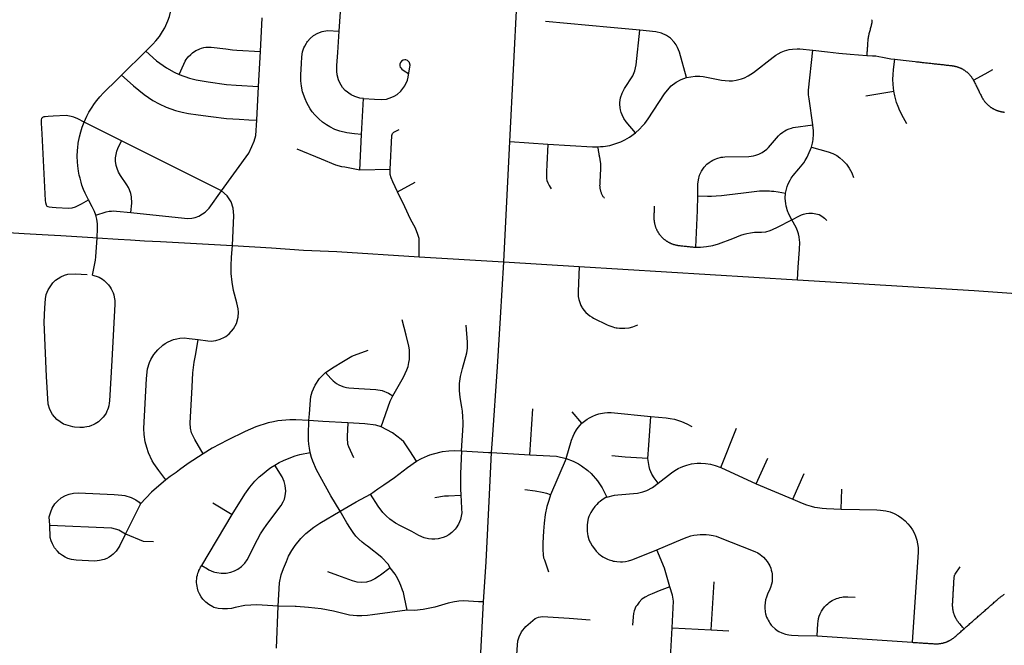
# Model space of a CAD drawing. Header units: feet. Extents: x 1677015 to 1902061, y 161166 to 378285.
# Tile 28 of 66: x 1826682 to 1835432, y 181798 to 187360. Entities that reach past the tile are written whole.
import ezdxf

# ---------------------------------------------------------------- set-up
doc = ezdxf.new("R2010")
doc.units = ezdxf.units.FT
doc.header["$MEASUREMENT"] = 0
doc.layers.add('326765_Road_Centerlines_O', color=7, linetype='Continuous')

msp = doc.modelspace()

# ---------------------------------------------------------------- linework, layer by layer
at = {"layer": '326765_Road_Centerlines_O'}
for p, q in [((1831039, 186275.7), (1831121.6, 187942.2)), ((1829520.4, 187258), (1829547.8, 187658)), ((1828822.1, 187076.7), (1828838.1, 187375.5)), ((1831933.4, 187289.7), (1831356, 187344.2)), ((1832192, 187265.3), (1831933.4, 187289.7)), ((1827587.2, 186866.1), (1827804.1, 187079.6)), ((1828805.5, 186766.3), (1828822.1, 187076.7)), ((1828789.4, 186466.7), (1828805.5, 186766.3)), ((1834201, 186683.1), (1834450.8, 186723.3)), ((1829719.9, 186340.6), (1829737.8, 186658.2)), ((1827588.6, 186284), (1827255.2, 186450.2)), ((1828476, 185839.1), (1827588.6, 186284)), ((1829705.5, 186020.9), (1829719.9, 186340.6)), ((1830984.2, 185207.1), (1831039, 186275.7)), ((1831039, 186275.7), (1831375.9, 186253.6)), ((1829975.1, 186029.3), (1829705.5, 186020.9)), ((1830040.9, 185829.8), (1830195.9, 185915.8)), ((1830233, 185251), (1830984.2, 185207.1)), ((1830984.2, 185207.1), (1831653.8, 185166.3)), ((1831653.8, 185166.3), (1833594.2, 185047.5)), ((1831216.6, 183491.5), (1831241.5, 183899.1)), ((1831678.3, 183773.3), (1831591.1, 183874.8)), ((1832911.5, 183377.6), (1833050.8, 183727.8)), ((1830873.6, 183513), (1831216.6, 183491.5)), ((1831538.4, 183459.9), (1831398.5, 183135)), ((1833228.3, 183232.3), (1833329.6, 183460.3)), ((1832911.5, 183377.6), (1833228.3, 183232.3)), ((1833551.8, 183096.2), (1833652.6, 183326.8)), ((1833228.3, 183232.3), (1833551.8, 183096.2)), ((1833981.5, 183009), (1833989.4, 183187.4)), ((1827754.9, 183055), (1827624.1, 182789.9)), ((1828398.2, 183063.9), (1828569.4, 182961.8)), ((1828299.7, 182508.7), (1828569.4, 182961.8)), ((1827624.1, 182789.9), (1827571.3, 182685)), ((1832827, 181936.6), (1832852.4, 182363.7)), ((1830777.7, 181675.6), (1830805.1, 182184.9)), ((1828964.3, 181773.6), (1828980.8, 182146.8)), ((1832463.1, 181633.2), (1832479.9, 181952.9)), ((1832479.9, 181952.9), (1832827, 181936.6)), ((1832827, 181936.6), (1832985.4, 181927.9)), ((1833767.5, 181881.6), (1834613.5, 181824.6))]:
    msp.add_line(p, q, dxfattribs=at)
for points in [[(1827804.1, 187079.6), (1827866, 187141.2), (1827892.5, 187170.8), (1827923.7, 187211.2), (1827951.6, 187253.9), (1827971, 187288.5), (1827981.1, 187308.9), (1827999.2, 187350.5), (1828012.5, 187387.9), (1828023.6, 187426), (1828032.4, 187465)], [(1834256.3, 187359.9), (1834256.1, 187355.7), (1834255.9, 187351.4), (1834255.5, 187347.1), (1834255.1, 187342.8), (1834254.6, 187338.5), (1834254.1, 187334.3), (1834253.4, 187330), (1834252.8, 187325.8), (1834252, 187321.6), (1834251.1, 187317.3), (1834250.2, 187313.1), (1834249.2, 187309), (1834248.1, 187304.8), (1834245.8, 187295.8), (1834243.4, 187286.8), (1834241, 187277.8), (1834238.6, 187268.8), (1834236.2, 187259.9), (1834233.8, 187250.9), (1834231.5, 187241.9), (1834229.1, 187232.9), (1834226.7, 187223.9), (1834225.6, 187219.6), (1834224.6, 187215.3), (1834223.7, 187211.1), (1834222.8, 187206.8), (1834222, 187202.5), (1834221.3, 187198.2), (1834220.7, 187193.9), (1834220.2, 187189.5), (1834219.7, 187185.2), (1834219, 187177.5), (1834218.3, 187167.9), (1834217.7, 187158.3), (1834217, 187148.7), (1834216.3, 187139.1), (1834215.6, 187129.4), (1834214.9, 187119.8), (1834214.2, 187110.2), (1834213.6, 187100.6), (1834212.9, 187091), (1834212.2, 187081.3), (1834211.5, 187071.7), (1834210.8, 187062.1), (1834210.2, 187052.5), (1834209.5, 187042.9)], [(1829719.9, 186340.6), (1829658.6, 186344.2), (1829588.7, 186352.7), (1829525.9, 186368.3), (1829481.4, 186385), (1829438.6, 186406), (1829408.9, 186423.9), (1829373.5, 186449.1), (1829340.5, 186477.3), (1829304.2, 186514.9), (1829282.3, 186542), (1829264.6, 186567), (1829248.5, 186593), (1829234, 186619.9), (1829217.8, 186655.8), (1829197, 186718), (1829186.2, 186769.5), (1829181.1, 186817.3), (1829180.6, 186869.9), (1829183.7, 186921), (1829186.5, 186969.7), (1829189.6, 187028.6), (1829196.4, 187073.7), (1829208.6, 187110.9), (1829214.9, 187124.7), (1829229.9, 187151.2), (1829233.5, 187156.6), (1829241.1, 187167.1), (1829264, 187193), (1829293.7, 187217.9), (1829330.8, 187239.7), (1829371, 187254.6), (1829417.4, 187262.5), (1829520.4, 187258)], [(1829737.8, 186658.2), (1829703.9, 186663.1), (1829661.3, 186676), (1829626.8, 186692.1), (1829575, 186731), (1829551.9, 186757), (1829526.4, 186797.5), (1829514.3, 186825.6), (1829502.7, 186870), (1829499.3, 186902.6), (1829501.2, 186953.2), (1829508.5, 187068.2), (1829520.4, 187258)], [(1832153.3, 186353.3), (1832072.5, 186452.6), (1832051.4, 186482.8), (1832035.7, 186513.9), (1832028.2, 186534.4), (1832021.6, 186559.7), (1832018.6, 186576.9), (1832016.4, 186607.4), (1832016.7, 186624.8), (1832022.1, 186663.7), (1832035, 186705.3), (1832057.4, 186747.7), (1832130.4, 186860.1), (1832149.8, 186903.9), (1832161.2, 186957.5), (1832192, 187265.3)], [(1832609.2, 186845.5), (1832544.8, 187072), (1832537.9, 187092.7), (1832529.3, 187112.7), (1832516.7, 187135.6), (1832499.4, 187161.1), (1832465.5, 187194.8), (1832429.8, 187219.9), (1832386.3, 187239.8), (1832335.4, 187251.7), (1832192, 187265.3)], [(1827804.1, 187079.6), (1827896.9, 186995.1), (1827987.1, 186932.3), (1828055.9, 186894.4), (1828100.6, 186873.8)], [(1828100.6, 186873.8), (1828139.7, 186964.9), (1828152, 186989.6), (1828162.2, 187006.2), (1828180.6, 187030.2), (1828201.8, 187051.8), (1828218.4, 187065.6), (1828247.3, 187084.5), (1828270.6, 187096), (1828282.7, 187100.8), (1828299.1, 187106.3), (1828320.1, 187111.4), (1828337.1, 187114.3), (1828363, 187116.3), (1828384.6, 187115.9), (1828514.5, 187099.6), (1828573.3, 187091.9), (1828612.3, 187088), (1828822.1, 187076.7)], [(1832609.2, 186845.5), (1832683.4, 186858.2), (1832726.2, 186858.2), (1832754.9, 186855.3), (1832920.1, 186823.1), (1832950.3, 186818.5), (1832986.9, 186816.4), (1833017.4, 186817.6), (1833047.7, 186821.5), (1833095.1, 186833.1), (1833123.7, 186843.7), (1833156.7, 186859.7), (1833203.9, 186890.8), (1833377.9, 187027.1), (1833400.3, 187043.2), (1833421.1, 187056), (1833448.3, 187069.8), (1833478.8, 187082.1), (1833520, 187093.6), (1833550, 187098.7), (1833592.7, 187101.5), (1833614.1, 187100.9), (1833730.4, 187088.5)], [(1833730.5, 186426), (1833697.4, 186657.6), (1833694.8, 186672.8), (1833692.6, 186691.2), (1833691.1, 186716), (1833691, 186734.6), (1833730.4, 187088.5)], [(1833730.4, 187088.5), (1833860.3, 187074), (1833961.8, 187062.8), (1834063.4, 187053.2), (1834137.3, 187048), (1834209.5, 187042.9)], [(1829737.8, 186658.2), (1829835, 186652.6), (1829893.2, 186649.6), (1829940.6, 186654.4), (1829990.3, 186669.9), (1830009.9, 186679.3), (1830035.7, 186695.4), (1830068.8, 186723.6), (1830105.4, 186770.9), (1830128.9, 186823.5), (1830135.5, 186848.8), (1830141.2, 186886.1), (1830149.2, 186938.7), (1830151.2, 186956.8), (1830146.8, 186975.9), (1830145.1, 186979.5), (1830140.6, 186986), (1830128.4, 186996.2), (1830113.6, 187001.6), (1830105.7, 187002.3), (1830090.1, 186999.6), (1830076.4, 186991.7), (1830066.2, 186979.5), (1830062.8, 186972.3), (1830060.8, 186964.7), (1830060.8, 186948.8), (1830064.5, 186937.6), (1830068.5, 186930.7), (1830078.4, 186920.2), (1830098.2, 186905.2), (1830137.3, 186880.2)], [(1834209.5, 187042.9), (1834260, 187039.3), (1834289.3, 187037.1), (1834316.6, 187033.5), (1834349.8, 187026.9), (1834392.8, 187017.9), (1834425, 187012.1), (1834458.7, 187007.5)], [(1834450.8, 186723.3), (1834443.9, 186785), (1834442.6, 186830.3), (1834444, 186870), (1834448.7, 186917.9), (1834458.7, 187007.5)], [(1834458.7, 187007.5), (1834533.8, 186999.2), (1834641, 186987.3), (1834652.5, 186986), (1834662.4, 186984.9), (1834672.2, 186983.8), (1834682, 186982.8), (1834691.7, 186981.7), (1834701.5, 186980.6), (1834711.3, 186979.5), (1834721.1, 186978.4), (1834730.9, 186977.3), (1834740.6, 186976.2), (1834750.4, 186975.1), (1834760.2, 186974.1), (1834770, 186973), (1834779.8, 186971.9), (1834789.5, 186970.8), (1834799.3, 186969.7), (1834809.1, 186968.6), (1834818.9, 186967.5), (1834828.7, 186966.5), (1834838.4, 186965.4), (1834848.2, 186964.3), (1834858, 186963.2), (1834867.8, 186962.1), (1834877.5, 186961), (1834887.3, 186960), (1834897.1, 186958.9), (1834906.9, 186957.8), (1834916.6, 186956.7), (1834926.4, 186955.6), (1834936.2, 186954.5), (1834946, 186953.4), (1834955.8, 186952.3), (1834965.6, 186951.2), (1834969.8, 186950.8), (1834974.1, 186950.2), (1834978.3, 186949.5), (1834982.5, 186948.8), (1834986.8, 186948), (1834991, 186947.1), (1834995.1, 186946.2), (1834999.3, 186945.1), (1835003.5, 186944.1), (1835007.6, 186942.9), (1835011.7, 186941.7), (1835015.8, 186940.3), (1835019.9, 186939), (1835023.9, 186937.6), (1835027.9, 186936), (1835031.9, 186934.5), (1835035.9, 186932.8), (1835039.8, 186931.1), (1835043.7, 186929.3), (1835047.6, 186927.4), (1835051.4, 186925.5), (1835055.2, 186923.6), (1835059, 186921.5), (1835062.7, 186919.4), (1835066.4, 186917.2), (1835070.1, 186915), (1835073.7, 186912.7), (1835077.3, 186910.3), (1835080.8, 186907.9), (1835084.4, 186905.4), (1835087.8, 186902.9), (1835091.2, 186900.3), (1835094.6, 186897.6), (1835097.9, 186894.9), (1835101.2, 186892.1), (1835104.4, 186889.3), (1835107.6, 186886.4), (1835110.7, 186883.5), (1835113.8, 186880.5), (1835116.8, 186877.4), (1835119.8, 186874.3), (1835122.7, 186871.2), (1835125.6, 186868), (1835128.4, 186864.8), (1835131.1, 186861.5), (1835133.8, 186858.1), (1835136.5, 186854.7), (1835139, 186851.3), (1835141.6, 186847.8), (1835144, 186844.3), (1835146.4, 186840.7), (1835148.8, 186837.2), (1835151, 186833.5), (1835153.2, 186829.9), (1835155.4, 186826.1), (1835157.5, 186822.4), (1835159.1, 186819.4), (1835160.6, 186816.5)], [(1835157.5, 186822.4), (1835262.3, 186879.5), (1835328.7, 186915.6)], [(1827255.2, 186450.2), (1827278.2, 186500.8), (1827297.8, 186537.9), (1827319.4, 186573.7), (1827346.9, 186614.2), (1827368, 186642), (1827394.9, 186674.1), (1827428.3, 186709.7), (1827470, 186750.7), (1827510.2, 186790.4), (1827542.1, 186821.7), (1827587.2, 186866.1)], [(1827587.2, 186866.1), (1827636.2, 186823.1), (1827693.5, 186772.9), (1827787.4, 186694.2), (1827825.9, 186667), (1827865.8, 186641.9), (1827920.8, 186611.7), (1827985.1, 186582.3), (1828066.5, 186553.5), (1828127.3, 186537.6), (1828181.2, 186527), (1828268.9, 186515.2), (1828381.6, 186500.4), (1828521.6, 186482.2), (1828631.5, 186475.2), (1828718.6, 186470.5), (1828789.4, 186466.7)], [(1828100.6, 186873.8), (1828190.5, 186840.8), (1828251.1, 186824.4), (1828358.5, 186806), (1828520.1, 186784.9), (1828605.4, 186777), (1828805.5, 186766.3)], [(1832153.3, 186353.3), (1832191.6, 186387.5), (1832218.1, 186415.3), (1832236.6, 186437.4), (1832265.8, 186477.9), (1832412.4, 186701), (1832423.5, 186716.9), (1832472.9, 186770.9), (1832516.8, 186804), (1832559.7, 186827.3), (1832609.2, 186845.5)], [(1835155.4, 186826.1), (1835157.5, 186822.4), (1835159.1, 186819.4), (1835160.6, 186816.5), (1835162.1, 186813.5), (1835166.3, 186804.9), (1835170.6, 186796.4), (1835174.8, 186787.9), (1835179, 186779.3), (1835183.2, 186770.7), (1835187.5, 186762.2), (1835191.7, 186753.6), (1835195.9, 186745.1), (1835200.1, 186736.5), (1835204.3, 186728), (1835208.6, 186719.4), (1835212.8, 186710.8), (1835217, 186702.3), (1835221.2, 186693.7), (1835225.5, 186685.2), (1835229.7, 186676.7), (1835231.6, 186672.8), (1835233.6, 186669), (1835235.7, 186665.2), (1835237.8, 186661.5), (1835240, 186657.8), (1835242.3, 186654.1), (1835244.6, 186650.5), (1835247, 186647), (1835249.4, 186643.4), (1835251.9, 186639.9), (1835254.5, 186636.5), (1835257.1, 186633.1), (1835259.8, 186629.7)], [(1834564.6, 186433.9), (1834536.8, 186486.8), (1834504.1, 186550.4), (1834489.5, 186587.3), (1834474.8, 186624.2), (1834458.3, 186684.3), (1834450.8, 186723.3)], [(1835251.9, 186639.9), (1835254.5, 186636.5), (1835257.1, 186633.1), (1835259.8, 186629.7), (1835262.5, 186626.4), (1835265.3, 186623.2), (1835268.2, 186619.9), (1835271.1, 186616.8), (1835274, 186613.6), (1835277.1, 186610.6), (1835280.1, 186607.6), (1835283.2, 186604.6), (1835286.4, 186601.7), (1835289.6, 186598.8), (1835292.9, 186596.1), (1835296.2, 186593.3), (1835299.6, 186590.6), (1835302.9, 186588), (1835306.4, 186585.5), (1835309.9, 186583), (1835313.4, 186580.5), (1835317, 186578.1), (1835320.6, 186575.8), (1835324.3, 186573.5), (1835328, 186571.3), (1835331.7, 186569.2), (1835335.4, 186567.1), (1835339.3, 186565.1), (1835343.1, 186563.2), (1835347, 186561.3), (1835350.9, 186559.5), (1835354.8, 186557.8), (1835358.7, 186556.2), (1835362.7, 186554.5), (1835366.7, 186553), (1835370.8, 186551.6), (1835374.8, 186550.1), (1835379, 186548.8), (1835383.1, 186547.6), (1835387.2, 186546.4), (1835391.4, 186545.3), (1835395.5, 186544.3), (1835399.7, 186543.3), (1835403.9, 186542.4), (1835408.1, 186541.6), (1835412.3, 186540.8), (1835416.6, 186540.1), (1835420.8, 186539.5), (1835425.1, 186539), (1835429.4, 186538.6), (1835433.7, 186538.2)], [(1827255.2, 186450.2), (1827199, 186477.9), (1827162.7, 186493.8), (1827140, 186500.6), (1827095.9, 186507), (1826978.8, 186502.9), (1826935.3, 186500.1), (1826908.5, 186497.1), (1826895.6, 186494.8), (1826885.1, 186491.3), (1826877.5, 186481.4), (1826874.6, 186469.7), (1826874.6, 186438.8), (1826878.9, 186346.3), (1826908.3, 185753.8), (1826911.2, 185735.1), (1826916.5, 185714.1), (1826919.5, 185707.9), (1826924.6, 185703), (1826933.1, 185698.1), (1826945.1, 185695.4), (1826972.5, 185693), (1827005.2, 185690.7), (1827116.8, 185684.3), (1827148.9, 185686.6), (1827178.6, 185694.7), (1827232.9, 185722), (1827294.1, 185757.5)], [(1828476, 185839.1), (1828717.2, 186172.7), (1828745.9, 186231.6), (1828766.1, 186280.5), (1828780.4, 186330.8), (1828789.4, 186466.7)], [(1827294.1, 185757.5), (1827263.9, 185818.5), (1827250.4, 185850.7), (1827236, 185890), (1827227.6, 185916.6), (1827218.4, 185950.3), (1827212.1, 185977.5), (1827205.5, 186011.8), (1827198.9, 186060.2), (1827196, 186095), (1827194.5, 186143.8), (1827196.4, 186199.6), (1827198.1, 186220.5), (1827203.1, 186262.1), (1827213.3, 186317), (1827225.3, 186364.3), (1827237.9, 186404.3), (1827255.2, 186450.2)], [(1829975.1, 186029.3), (1829988.9, 186329.2), (1829994.9, 186347.2), (1830006.9, 186360.4), (1830053.6, 186384.3)], [(1832707.4, 185794.9), (1832709.5, 185896.7), (1832713.3, 185935.9), (1832724.6, 185978), (1832740.9, 186013.6), (1832765.2, 186049.4), (1832788.8, 186074.6), (1832808.7, 186091.1), (1832826.6, 186103.2), (1832841.5, 186111.7), (1832861.1, 186120.8), (1832877.2, 186126.9), (1832914.9, 186136.3), (1832932.1, 186138.5), (1832949.3, 186139.6), (1833161.1, 186144.9), (1833182.7, 186146.4), (1833204.1, 186149.8), (1833225, 186155), (1833249.4, 186163.7), (1833268.8, 186172.8), (1833280, 186179.1), (1833301.3, 186193.4), (1833320.9, 186209.8), (1833335.6, 186224.8), (1833426.8, 186326.7), (1833444.3, 186344.3), (1833464, 186360.2), (1833481.7, 186371.9), (1833496.6, 186380), (1833520, 186390.2), (1833540, 186396.3), (1833556.7, 186400.1), (1833730.5, 186426)], [(1833719.3, 186227.7), (1833727.1, 186262.2), (1833729.9, 186278.3), (1833732.2, 186294.6), (1833733.9, 186310.9), (1833735, 186327.3), (1833735.5, 186360.4), (1833734.9, 186376.9), (1833733.8, 186393.4), (1833730.5, 186426)], [(1827668.8, 185644.6), (1827677.6, 185728.5), (1827676.2, 185785.1), (1827670.1, 185815), (1827658.8, 185848), (1827649.4, 185867.7), (1827635.1, 185891.4), (1827577.8, 185975.2), (1827560.5, 186004.6), (1827547.2, 186036.8), (1827540.2, 186062.1), (1827534.7, 186100.9), (1827534.7, 186131.4), (1827538.4, 186161.7), (1827545.8, 186191.3), (1827555, 186215.8), (1827588.6, 186284)], [(1831820.1, 186229.9), (1831842.4, 186231.5), (1831868.4, 186233.3), (1831925.2, 186242.8), (1831989.7, 186261.3), (1832025.5, 186275.4), (1832060.1, 186291.9), (1832101.7, 186315.9), (1832153.3, 186353.3)], [(1829705.5, 186020.9), (1829570.3, 186048.1), (1829544.3, 186052.5), (1829492.3, 186066.8), (1829365, 186120), (1829148.2, 186209.7)], [(1831375.9, 186253.6), (1831366.3, 186070.5), (1831362.3, 186011.1), (1831362.3, 185971), (1831363.6, 185947.6), (1831366.9, 185930.2), (1831374.3, 185910.9), (1831388.3, 185884.8), (1831405.7, 185856.1)], [(1831375.9, 186253.6), (1831772.6, 186230.8), (1831801.3, 186229.8), (1831820.1, 186229.9)], [(1831878, 185773.1), (1831875.8, 185775.9), (1831872.1, 185781), (1831868.5, 185786.3), (1831865.1, 185791.7), (1831862, 185797.2), (1831859, 185802.9), (1831856.2, 185808.6), (1831853.6, 185814.4), (1831851.2, 185820.3), (1831849, 185826.3), (1831847.1, 185832.4), (1831845.3, 185838.5), (1831843.8, 185844.7), (1831842.4, 185850.9), (1831841.3, 185857.2), (1831840.4, 185863.5), (1831839.8, 185869.8), (1831839.3, 185876.2), (1831839.1, 185882.6), (1831839.1, 185888.9), (1831839.3, 185895.3), (1831839.6, 185900.2), (1831839.9, 185905.2), (1831840.1, 185910.2), (1831840.4, 185915.1), (1831840.6, 185920.1), (1831840.9, 185925), (1831841.1, 185930), (1831841.4, 185934.9), (1831841.7, 185939.9), (1831841.9, 185944.9), (1831842.2, 185949.8), (1831842.5, 185954.8), (1831842.7, 185959.8), (1831843, 185964.7), (1831843.2, 185969.7), (1831843.5, 185974.6), (1831843.7, 185979.6), (1831844, 185984.6), (1831844.3, 185989.5), (1831844.5, 185994.5), (1831844.8, 185999.5), (1831845.1, 186004.4), (1831845.3, 186009.4), (1831845.6, 186014.3), (1831845.8, 186019.3), (1831846.1, 186024.3), (1831846.3, 186029.2), (1831846.6, 186034.2), (1831846.9, 186039.1), (1831847.2, 186046), (1831847.3, 186050.3), (1831847.3, 186054.7), (1831847.3, 186059.1), (1831847.2, 186063.4), (1831847, 186067.8), (1831846.7, 186072.1), (1831846.4, 186076.5), (1831846, 186080.8), (1831845.5, 186085.1), (1831844.9, 186089.5), (1831844.3, 186093.8), (1831843.5, 186098), (1831842.7, 186102.9), (1831841.8, 186107.8), (1831840.9, 186112.7), (1831840.1, 186117.6), (1831839.2, 186122.5), (1831838.3, 186127.3), (1831837.5, 186132.2), (1831836.6, 186137.1), (1831835.7, 186142), (1831834.9, 186146.9), (1831834, 186151.8), (1831833.1, 186156.7), (1831832.3, 186161.6), (1831831.4, 186166.5), (1831830.5, 186171.3), (1831829.6, 186176.2), (1831828.8, 186181.1), (1831827.9, 186186), (1831827.1, 186190.9), (1831826.2, 186195.8), (1831825.3, 186200.6), (1831824.4, 186205.5), (1831823.5, 186210.4), (1831822.7, 186215.3), (1831820.1, 186229.9)], [(1833488.8, 185818.9), (1833493.4, 185841), (1833503.1, 185875.5), (1833512.6, 185900.4), (1833528.4, 185932.7), (1833538.1, 185949.5), (1833554.6, 185973.4), (1833607.1, 186034.5), (1833635, 186069), (1833649.4, 186088.4), (1833662.7, 186108.6), (1833678.9, 186136.6), (1833689.7, 186158.4), (1833719.3, 186227.7)], [(1833719.3, 186227.7), (1833866.5, 186185.5), (1833908.2, 186169.7), (1833943.2, 186151), (1833971.4, 186131.6), (1833997.5, 186109.4), (1834028.5, 186075.9), (1834054.7, 186038.4), (1834075.6, 185997.7), (1834092, 185958)], [(1830040.9, 185829.8), (1829997.2, 185917.3), (1829982.8, 185953.3), (1829975.1, 185982.7), (1829975.1, 186029.3)], [(1827668.8, 185644.6), (1828145.6, 185594.3), (1828176.2, 185593), (1828210.9, 185596), (1828240.7, 185602.6), (1828273.5, 185614.5), (1828308, 185633.2), (1828329.2, 185648.6), (1828366.1, 185685.5), (1828476, 185839.1)], [(1828573.1, 185353), (1828584.7, 185617.8), (1828580.1, 185682.9), (1828560.6, 185740.6), (1828525, 185795.3), (1828476, 185839.1)], [(1832707.4, 185794.9), (1832794.9, 185792.2), (1832830, 185791.8), (1832870.2, 185794.4), (1832920.2, 185797.1), (1832965.1, 185801.8), (1833113, 185820.8), (1833209.5, 185833.1), (1833255.8, 185837.1), (1833287.5, 185838.4), (1833319.1, 185838), (1833346.2, 185837.6), (1833363.4, 185836.7), (1833382.8, 185835.1), (1833422.9, 185830.4), (1833488.8, 185818.9)], [(1827358.9, 185622.2), (1827347.1, 185654.1), (1827335, 185679.5), (1827325.9, 185696.8), (1827294.1, 185757.5)], [(1830233, 185251), (1830232.8, 185379.7), (1830230.8, 185414.9), (1830221, 185451.1), (1830199.5, 185506), (1830155.5, 185587.2), (1830103.7, 185696.8), (1830040.9, 185829.8)], [(1832689.6, 185337.9), (1832704.8, 185664.2), (1832707.4, 185794.9)], [(1833543, 185581), (1833516.9, 185631.2), (1833513.1, 185639.6), (1833508, 185652.3), (1833501.9, 185669.6), (1833498, 185682.8), (1833493.3, 185702.2), (1833489.2, 185724.5), (1833486.6, 185747.3), (1833485.4, 185772.6), (1833488.8, 185818.9)], [(1832321.1, 185703), (1832320.8, 185693.3), (1832320.5, 185683.7), (1832320.2, 185674.1), (1832319.9, 185664.5), (1832319.6, 185654.9), (1832319.3, 185645.3), (1832319, 185635.7), (1832318.7, 185626.1), (1832318.4, 185616.4), (1832318.2, 185612.1), (1832318.1, 185607.8), (1832318, 185603.5), (1832318, 185599.2), (1832318, 185594.9), (1832318.2, 185590.6), (1832318.4, 185586.2), (1832318.7, 185581.9), (1832319.1, 185577.6), (1832319.5, 185573.3), (1832320, 185569), (1832320.6, 185564.8), (1832321.3, 185560.5), (1832322, 185556.2), (1832322.8, 185552), (1832323.7, 185547.8), (1832324.7, 185543.5), (1832325.7, 185539.4), (1832326.8, 185535.2), (1832328, 185531), (1832329.2, 185526.9), (1832330.5, 185522.8), (1832331.9, 185518.7), (1832333.4, 185514.6), (1832334.9, 185510.6), (1832336.5, 185506.6), (1832338.2, 185502.6), (1832339.9, 185498.7), (1832341.7, 185494.7), (1832343.6, 185490.8), (1832345.5, 185487), (1832347.5, 185483.1), (1832349.6, 185479.4), (1832351.8, 185475.6), (1832354, 185471.9), (1832356.2, 185468.2), (1832358.6, 185464.6), (1832360.9, 185461), (1832363.4, 185457.4), (1832365.9, 185453.9), (1832368.5, 185450.4), (1832371.1, 185447), (1832373.8, 185443.6), (1832376.5, 185440.3), (1832379.4, 185437), (1832382.2, 185433.8), (1832385.1, 185430.6), (1832388.1, 185427.5), (1832391.1, 185424.4), (1832394.2, 185421.3), (1832397.3, 185418.4), (1832400.5, 185415.5), (1832403.8, 185412.6), (1832407, 185409.8), (1832410.4, 185407), (1832413.7, 185404.3), (1832417.2, 185401.7), (1832420.6, 185399.1), (1832424.1, 185396.6), (1832427.7, 185394.2), (1832431.3, 185391.8), (1832434.9, 185389.4), (1832438.6, 185387.2), (1832442.3, 185385), (1832446.1, 185382.8), (1832449.8, 185380.8), (1832453.7, 185378.7), (1832457.5, 185376.8), (1832461.4, 185374.9), (1832465.4, 185373.1), (1832469.3, 185371.4), (1832473.3, 185369.7), (1832477.3, 185368.1), (1832481.3, 185366.6), (1832485.4, 185365.1), (1832489.5, 185363.7), (1832493.6, 185362.4), (1832497.7, 185361.2), (1832501.9, 185360), (1832506.1, 185358.9), (1832510.2, 185357.8), (1832514.5, 185356.9), (1832518.7, 185356), (1832522.9, 185355.2), (1832527.2, 185354.5), (1832531.5, 185353.8), (1832535.7, 185353.2), (1832540, 185352.7), (1832549.2, 185351.6), (1832558.3, 185350.6), (1832567.4, 185349.6), (1832576.6, 185348.5), (1832585.7, 185347.5), (1832594.9, 185346.5), (1832604, 185345.5), (1832613.1, 185344.4), (1832622.3, 185343.4), (1832631.4, 185342.4), (1832640.6, 185341.3), (1832650.3, 185340.3), (1832660.1, 185339.5), (1832670, 185338.8), (1832679.8, 185338.2), (1832689.6, 185337.9)], [(1827358.9, 185622.2), (1827450.7, 185650.9), (1827476.2, 185656.4), (1827497.9, 185658.8), (1827515.4, 185659.4), (1827541.5, 185658), (1827668.8, 185644.6)], [(1827370.1, 185421.4), (1827374.8, 185502.1), (1827374, 185544.9), (1827368, 185587.2), (1827358.9, 185622.2)], [(1832689.6, 185337.9), (1832731.8, 185338), (1832784.4, 185342.4), (1832841.6, 185352.5), (1832892.5, 185366.3), (1833020.1, 185415.3), (1833090.4, 185444), (1833120.9, 185454.1), (1833143.7, 185459.9), (1833177, 185466), (1833212.7, 185469.4), (1833273.5, 185471), (1833312.9, 185475), (1833350.3, 185484.5), (1833373, 185493.2), (1833417.2, 185516.4), (1833543, 185581)], [(1833543, 185581), (1833611.7, 185617.4), (1833628.5, 185624.7), (1833647.8, 185631.2), (1833670.7, 185635.9), (1833695.2, 185639), (1833726.2, 185638.9), (1833758.5, 185634.6), (1833786.1, 185626.5), (1833811.5, 185614), (1833834.3, 185595.9), (1833855, 185575.6)], [(1833594.2, 185047.5), (1833601.4, 185159.6), (1833611.5, 185318.1), (1833614.4, 185381.2), (1833613.4, 185400.3), (1833609.3, 185430.5), (1833603.2, 185456.2), (1833593.9, 185484.1), (1833588.7, 185496.5), (1833581.7, 185511), (1833543, 185581)], [(1826335.6, 185483), (1826434.8, 185476.2), (1826722.3, 185460.2), (1826936.3, 185446.2), (1827047.5, 185440.4), (1827190.9, 185432.6), (1827331.6, 185422), (1827370.1, 185421.4)], [(1827328.9, 185089.6), (1827356.8, 185223.4), (1827360.1, 185251.4), (1827370.1, 185421.4)], [(1827370.1, 185421.4), (1827556.2, 185408.9), (1827666.5, 185403.1), (1827790.8, 185395), (1827932.8, 185386.6), (1828573.1, 185353)], [(1828268.9, 184515.9), (1828353.6, 184504.1), (1828384.5, 184502.9), (1828425.5, 184506.8), (1828464.8, 184518.6), (1828502, 184536.9), (1828513.4, 184542.9), (1828543.1, 184566.4), (1828582.3, 184612.8), (1828610.4, 184660.2), (1828623.9, 184714.6), (1828626.1, 184760), (1828623.2, 184789.9), (1828611.3, 184842.9), (1828583.8, 184953.1), (1828570.8, 185026.6), (1828562.7, 185102.4), (1828561.8, 185134.6), (1828561, 185172.7), (1828564.7, 185249), (1828573.1, 185353)], [(1828573.1, 185353), (1828920.3, 185330.6), (1829204.8, 185312), (1829500.3, 185298.5), (1830233, 185251)], [(1830873.6, 183513), (1830882.7, 183628), (1830929.3, 184272.8), (1830953.8, 184708.8), (1830984.2, 185207.1)], [(1831653.8, 185166.3), (1831644.5, 184942.5), (1831644.5, 184916.4), (1831646, 184899), (1831650.5, 184873.3), (1831659.1, 184844.2), (1831669.3, 184820.2), (1831677.4, 184804.9), (1831681.9, 184797.4), (1831696.8, 184776.1), (1831713.9, 184756.5), (1831729.7, 184741.6), (1831750.2, 184725.7), (1831768.5, 184714.1), (1831781.9, 184707), (1831901.9, 184647.9), (1831918.3, 184640.5), (1831926.6, 184637.2), (1831943.5, 184631.2), (1831952.1, 184628.6), (1831968, 184624.4), (1831984.1, 184621), (1831993, 184619.6), (1832012.3, 184617.2), (1832021, 184617.7), (1832058.9, 184616.6), (1832097, 184620.1), (1832130.9, 184629.4), (1832174.1, 184645.8)], [(1827328.9, 185089.6), (1827363.4, 185079.7), (1827387.4, 185069.5), (1827402.8, 185061.2), (1827417.6, 185052), (1827431.7, 185041.7), (1827454.5, 185021.4), (1827472, 185001.9), (1827487.4, 184980.8), (1827496.3, 184965.8), (1827504.2, 184950.2), (1827512.6, 184930.1), (1827517.9, 184913.5), (1827523, 184892.3), (1827526.9, 184862), (1827527.1, 184831.5), (1827500.1, 184330.1), (1827480.8, 183971.3), (1827478.6, 183949.6), (1827474.6, 183928.1), (1827468.7, 183907.1), (1827462.8, 183890.7), (1827457.5, 183878.8), (1827449.6, 183863.2), (1827435.7, 183841), (1827425.2, 183827.1), (1827407.6, 183807.7), (1827394.8, 183795.8), (1827381.3, 183784.9), (1827366.9, 183774.9), (1827352, 183765.9), (1827336.4, 183758), (1827320.4, 183751.2), (1827299.6, 183744.3), (1827278.4, 183739.3), (1827261.2, 183736.6), (1827248.2, 183735.4), (1827239.4, 183734.9), (1827217.6, 183735.1), (1827168.5, 183737.8), (1827153.4, 183739.1), (1827070.5, 183763.6), (1827011.9, 183804.2), (1826972.8, 183850.5), (1826949.8, 183894.7), (1826936.5, 183940.4), (1826921.7, 184188.6), (1826899.9, 184670.5), (1826906.7, 184796.9), (1826911.4, 184877.7), (1826918.3, 184915.4), (1826934.4, 184959.3), (1826975.5, 185020.2), (1827001, 185044.4), (1827047.9, 185074.9), (1827079.9, 185088.3), (1827109.2, 185096.3), (1827174, 185101.1), (1827282.3, 185093.2)], [(1833594.2, 185047.5), (1835163.5, 184951.1), (1836237.9, 184875)], [(1829997, 184016.6), (1830091.8, 184180.5), (1830122.7, 184245.9), (1830133.1, 184278.1), (1830140.9, 184312.3), (1830145, 184339.8), (1830147.1, 184395.6), (1830144.9, 184425.1), (1830139.8, 184457.7), (1830117.1, 184554.9), (1830080.8, 184690.4)], [(1830609.7, 183525.9), (1830621.9, 183756.1), (1830622.3, 183781.6), (1830620.9, 183829.5), (1830616.4, 183879.2), (1830611.4, 183914.3), (1830596.4, 184001.2), (1830590.9, 184063.7), (1830592, 184126.4), (1830599.6, 184188.6), (1830616.5, 184259.5), (1830656.3, 184397.2), (1830662.2, 184440.2), (1830662.9, 184494), (1830649.3, 184644.5)], [(1827980.9, 183270.5), (1827918.7, 183352.5), (1827873.6, 183414.3), (1827860.1, 183438), (1827828.5, 183509.7), (1827810.8, 183557.2), (1827798.4, 183607.3), (1827787.7, 183671), (1827784.7, 183724.4), (1827809.2, 184168.6), (1827818.5, 184255.7), (1827836.1, 184313), (1827847.9, 184338.9), (1827874.5, 184383.1), (1827893.5, 184405.5), (1827909.4, 184423.6), (1827955.2, 184465.6), (1827975.7, 184481.3), (1828003.2, 184494.9), (1828048.2, 184515.3), (1828077.4, 184523.3), (1828105.1, 184528.1), (1828144.3, 184530), (1828187.7, 184526.3), (1828268.9, 184515.9)], [(1828313, 183501.7), (1828238.6, 183629.1), (1828210.5, 183686.6), (1828199.4, 183728.5), (1828196.1, 183771.9), (1828214.2, 184096.9), (1828222.1, 184221.3), (1828232.3, 184314.4), (1828247.1, 184387.8), (1828268.9, 184515.9)], [(1829400.4, 184222.1), (1829477.5, 184274.4), (1829546.1, 184315.5), (1829632.5, 184367.1), (1829656.8, 184378.4), (1829777.9, 184422.5)], [(1829252.2, 183797.2), (1829257.6, 183854.9), (1829265.2, 183978.1), (1829270.5, 184010.6), (1829281.3, 184050.7), (1829291.9, 184078.9), (1829307.6, 184111.4), (1829345.9, 184168.5), (1829400.4, 184222.1)], [(1829400.4, 184222.1), (1829447.4, 184169.1), (1829469.3, 184147.9), (1829497.8, 184126.7), (1829518.1, 184115), (1829539.3, 184105.1), (1829564.2, 184096.3), (1829585.9, 184090.9), (1829607, 184087.6), (1829697.4, 184080.1), (1829846.7, 184072), (1829902.7, 184063.9), (1829959.5, 184040.7), (1829997, 184016.6)], [(1829893.3, 183740.7), (1829975.4, 183967.4), (1829997, 184016.6)], [(1831678.3, 183773.3), (1831725, 183808.7), (1831745, 183821.2), (1831774.1, 183836.3), (1831802.9, 183848), (1831828.8, 183856.1), (1831842.8, 183859.5), (1831879.9, 183866), (1831905.8, 183868), (1831939.1, 183867.8), (1832290.9, 183832.4)], [(1832263.4, 183458.7), (1832274, 183577.9), (1832290.9, 183832.4)], [(1832290.9, 183832.4), (1832427.8, 183819.8), (1832462.1, 183815.8), (1832499.8, 183808.6), (1832562.2, 183788.6), (1832609.4, 183766.1), (1832655.7, 183743.5)], [(1829252.2, 183797.2), (1829137, 183803.3), (1829082.7, 183802.7), (1829012.7, 183797.2), (1828976.2, 183792.3), (1828939, 183785.8), (1828891.7, 183775.3), (1828781.4, 183740.5), (1828686.5, 183698.3), (1828529.3, 183621.9), (1828393.3, 183549.6), (1828313, 183501.7)], [(1829264, 183513.4), (1829256.7, 183550.8), (1829251.9, 183585.5), (1829248.9, 183620.4), (1829247.6, 183673), (1829252.2, 183797.2)], [(1829598.6, 183776.5), (1829377, 183788.5), (1829252.2, 183797.2)], [(1829598.6, 183776.5), (1829591.8, 183654.9), (1829591.6, 183627.5), (1829594.5, 183599.8), (1829596.4, 183589.4), (1829605.1, 183564), (1829648.5, 183468.6)], [(1829893.3, 183740.7), (1829848.4, 183755.1), (1829750.3, 183767.1), (1829598.6, 183776.5)], [(1830209.9, 183434), (1830148.7, 183525.9), (1830096.1, 183606.8), (1830071.9, 183627.5), (1829996.1, 183685.8), (1829893.3, 183740.7)], [(1831538.4, 183459.9), (1831586.1, 183621.3), (1831599.5, 183657.3), (1831609.6, 183678.7), (1831630.7, 183714.2), (1831644.4, 183733.1), (1831678.3, 183773.3)], [(1828313, 183501.7), (1828181, 183413.3), (1828102.5, 183357.9), (1828072.8, 183334.7), (1828018.8, 183298.8), (1827980.9, 183270.5)], [(1828949.6, 183400.2), (1828988.3, 183422.3), (1829026, 183441.2), (1829090.7, 183468.2), (1829130.5, 183481.6), (1829170.9, 183492.9), (1829264, 183513.4)], [(1829530.5, 182991), (1829448.7, 183127.5), (1829319.1, 183359.3), (1829286.8, 183434.7), (1829275.9, 183468.1), (1829264, 183513.4)], [(1830209.9, 183434), (1830252.7, 183457.9), (1830305.6, 183482), (1830327.3, 183490.4), (1830360.3, 183501.4), (1830439.3, 183520.5), (1830496.7, 183528.1), (1830543.1, 183530.6), (1830609.7, 183525.9)], [(1830609.7, 183525.9), (1830599.2, 183321.6), (1830598.8, 183192.1), (1830601.3, 183131.1)], [(1830609.7, 183525.9), (1830849.7, 183511.4), (1830873.6, 183513)], [(1830805.1, 182184.9), (1830826.3, 182540.1), (1830858.3, 183139.4), (1830873.6, 183513)], [(1831216.6, 183491.5), (1831453.9, 183478.6), (1831538.4, 183459.9)], [(1832263.4, 183458.7), (1832062.8, 183471.6), (1831945.7, 183481.2)], [(1828299.7, 182508.7), (1828351.8, 182476.7), (1828363.2, 182470), (1828383.1, 182460.3), (1828403.7, 182452.2), (1828416.4, 182448.3), (1828433.6, 182444.1), (1828473.9, 182439.4), (1828516.6, 182440.5), (1828558.4, 182448.6), (1828590, 182459.8), (1828621.7, 182476), (1828654.2, 182499.3), (1828683.9, 182529), (1828704.8, 182557.5), (1828721.9, 182589.6), (1828778, 182706.4), (1828794.6, 182739.5), (1828821.4, 182787.6), (1828850.8, 182834.1), (1828871.7, 182864.1), (1828923.6, 182931.9), (1829007.3, 183040.7), (1829025, 183072.7), (1829034.4, 183096.7), (1829042.5, 183127.9), (1829046.6, 183168.5), (1829042.1, 183218.4), (1829032.6, 183254.4), (1829014.7, 183294.6), (1828949.6, 183400.2)], [(1828569.4, 182961.8), (1828684.1, 183141.4), (1828727.2, 183202.9), (1828771.8, 183256.5), (1828810.8, 183296.6), (1828836.3, 183317), (1828891.2, 183361.1), (1828914.2, 183377.4), (1828949.6, 183400.2)], [(1829801.1, 183140.8), (1829864.8, 183189.8), (1829919.3, 183226), (1830011.9, 183290.9), (1830128.8, 183377.3), (1830209.9, 183434)], [(1831538.4, 183459.9), (1831600.3, 183433.9), (1831647.4, 183410), (1831675.3, 183393.1), (1831731.4, 183352), (1831762.1, 183324.4), (1831817, 183261.6), (1831858.8, 183196.9), (1831900.7, 183115.3)], [(1832355.3, 183238.7), (1832319.2, 183286.2), (1832299, 183320.8), (1832283.4, 183361.4), (1832277.5, 183386.7), (1832263.4, 183458.7)], [(1832355.3, 183238.7), (1832473.8, 183330.2), (1832504.2, 183350.9), (1832534.3, 183368.9), (1832559.4, 183381.4), (1832585.3, 183392), (1832611.9, 183400.9), (1832652.7, 183410.6), (1832701.3, 183416.6), (1832736.2, 183417.2), (1832777.9, 183413.9), (1832821.3, 183408.2), (1832863.9, 183395.8), (1832911.5, 183377.6)], [(1827980.9, 183270.5), (1827854.9, 183160.9), (1827754.9, 183055)], [(1831900.7, 183115.3), (1831968.9, 183132.3), (1831998.4, 183136.4), (1832173.7, 183151.7), (1832220.8, 183161.6), (1832256.2, 183174.5), (1832306, 183202.2), (1832355.3, 183238.7)], [(1826950.1, 182867.5), (1826945.7, 182939.3), (1826957.9, 182984.1), (1826972.2, 183017.5), (1826996.1, 183055.2), (1827018.7, 183080.8), (1827051.4, 183108), (1827088.1, 183129.4), (1827122.4, 183142.5), (1827161.6, 183151.1), (1827203.9, 183153.2), (1827523, 183137.5), (1827558.1, 183136.2), (1827591.3, 183133.9), (1827616.7, 183130), (1827671.8, 183111.9), (1827714, 183091.7), (1827743.2, 183071.1), (1827754.9, 183055)], [(1829530.5, 182991), (1829672.5, 183073.3), (1829801.1, 183140.8)], [(1830601.3, 183131.1), (1830604.4, 183082.9), (1830609.9, 183010.6), (1830610.2, 182976.7), (1830606.6, 182946.4), (1830599.3, 182916.7), (1830582.7, 182876.3), (1830562, 182842.9), (1830551.1, 182829.2), (1830523.4, 182801.3), (1830495.4, 182780.3), (1830468.7, 182765.4), (1830444.6, 182755.2), (1830402.4, 182744.1), (1830372, 182740.7), (1830345.8, 182740.8), (1830315.5, 182744.4), (1830277.5, 182754.4), (1830229.4, 182774.9), (1830166.2, 182809), (1830067.3, 182860), (1830023.2, 182884.1), (1829973, 182919.1), (1829940, 182947.6), (1829909.6, 182979), (1829866.9, 183034.3), (1829801.1, 183140.8)], [(1830601.3, 183131.1), (1830494.2, 183125.1), (1830456.8, 183123), (1830371.5, 183109.9)], [(1831398.5, 183135), (1831366.1, 183146.6), (1831325.9, 183156.5), (1831262.6, 183169.8), (1831172.3, 183181.6)], [(1831398.5, 183135), (1831384.1, 183086), (1831368.2, 183031.5), (1831352.3, 182960.1), (1831344.4, 182883.8), (1831338.4, 182811.4), (1831331.5, 182708.2), (1831330.5, 182650.7), (1831333.4, 182603.1), (1831338.4, 182576.4), (1831345.4, 182557.5), (1831383, 182450.4)], [(1831900.7, 183115.3), (1831890.9, 183112), (1831858.8, 183090.6), (1831839.4, 183077.2), (1831824, 183065.1), (1831809.6, 183050.2), (1831794.6, 183031.2), (1831773.2, 183003.1), (1831757.4, 182977.4), (1831749.4, 182962), (1831740.9, 182943.1), (1831734.7, 182924.5), (1831731.1, 182911.2), (1831727, 182890.9), (1831724.5, 182869.1), (1831723.8, 182849.1), (1831723.8, 182830.7), (1831725, 182812.6), (1831728, 182790.3), (1831731.6, 182772.5), (1831741.4, 182740.1), (1831749.9, 182719.2), (1831754.8, 182708.9), (1831770.5, 182681.5), (1831789.7, 182654.4), (1831805.3, 182635.7), (1831828.6, 182612.1), (1831843.3, 182599.2), (1831852.3, 182592.5), (1831863.6, 182584.5), (1831874.9, 182578.4), (1831894.8, 182569.1), (1831906.6, 182563.7), (1831920.8, 182558.1), (1831932.6, 182554.1), (1831944.6, 182550.5), (1831956.6, 182547.5), (1831968.8, 182545), (1831989.5, 182541.9), (1832020, 182540), (1832038.9, 182540.4), (1832065.9, 182543), (1832092.6, 182548.1), (1832121.4, 182556.6), (1832160.2, 182572.1), (1832344.3, 182647.9)], [(1833551.8, 183096.2), (1833635.2, 183061.1), (1833674.6, 183046.1), (1833715.1, 183033.8), (1833746.1, 183026.3), (1833772.7, 183022.2), (1833814.1, 183016.5), (1833851.9, 183013.9), (1833981.5, 183009)], [(1828980.8, 182146.8), (1828992.6, 182352), (1829006.1, 182425.2), (1829025.5, 182481.9), (1829052.4, 182543.1), (1829070.2, 182591.7), (1829099.6, 182639.5), (1829131.1, 182686.2), (1829180.1, 182746.2), (1829225.5, 182792.2), (1829295.5, 182849.5), (1829349.4, 182885), (1829530.5, 182991)], [(1829975.4, 182488), (1829955.4, 182520.1), (1829899.2, 182579), (1829772.5, 182679.4), (1829756.4, 182690.3), (1829725.5, 182714.1), (1829696.8, 182740.4), (1829670.3, 182768.9), (1829646.2, 182799.5), (1829621.4, 182837.6), (1829588.8, 182887.2), (1829530.5, 182991)], [(1833981.5, 183009), (1834144.9, 183005.9), (1834298.3, 183002.1), (1834332.6, 183000.4), (1834379.1, 182993.4), (1834416.2, 182983.3), (1834452, 182969.4), (1834490.8, 182949.2), (1834522.6, 182927.6), (1834549.6, 182905.1), (1834575.3, 182878.9), (1834595.5, 182854.1), (1834615.1, 182824.9), (1834633.2, 182791), (1834643.2, 182767.4), (1834654.3, 182734), (1834662, 182699.6), (1834666.2, 182667.8), (1834667.5, 182626.2), (1834613.5, 181824.6)], [(1827571.3, 182685), (1827564.1, 182670.8), (1827539.7, 182635.7), (1827513.6, 182608.1), (1827498.9, 182596), (1827477.7, 182581.7), (1827455.4, 182569.9), (1827433.1, 182560.9), (1827392.7, 182550.5), (1827370.7, 182547.9), (1827346.6, 182547.2), (1827185.5, 182554.7), (1827144.2, 182560.6), (1827111.6, 182570.5), (1827086.3, 182581.7), (1827062.9, 182595.4), (1827036.5, 182615.4), (1827017.2, 182634), (1826992.4, 182665.2), (1826972.8, 182700.2), (1826962.6, 182725.8), (1826954.5, 182757.2), (1826950.1, 182867.5)], [(1826950.1, 182867.5), (1827498.5, 182840.9), (1827531.6, 182834.5), (1827564.1, 182823.2), (1827624.1, 182789.9)], [(1827624.1, 182789.9), (1827779.6, 182722.5), (1827871.8, 182720.6)], [(1832344.3, 182647.9), (1832573.8, 182744.8), (1832613.9, 182759.6), (1832647, 182770.2), (1832673.9, 182776.5), (1832701.3, 182781), (1832728.9, 182783.5), (1832754.3, 182784.1), (1832782.2, 182783.2), (1832809.9, 182780.4), (1832844.2, 182774.1), (1832871.1, 182766.9), (1832891, 182760.3), (1833214.3, 182631), (1833240.5, 182618.7), (1833262.7, 182605.1), (1833276.7, 182594.7), (1833293.1, 182580.5), (1833311.1, 182561.5), (1833324.5, 182544.4), (1833340.5, 182518.7), (1833348.3, 182503.1), (1833356.4, 182483), (1833361.6, 182466.4), (1833365.7, 182449.5), (1833368.5, 182432.3), (1833370.5, 182406.3), (1833370.1, 182384.6), (1833367.8, 182363), (1833363.6, 182341.7), (1833354.6, 182312.6), (1833347.9, 182296.6), (1833327.1, 182251.3), (1833317.5, 182227), (1833310.4, 182201.9), (1833306.1, 182176.1), (1833304.4, 182150.1), (1833304.8, 182121.3), (1833306.5, 182104), (1833307.7, 182095.4), (1833311.2, 182078.4), (1833320, 182049.3), (1833326.7, 182033.2), (1833332.4, 182021.4), (1833341, 182006.3), (1833348.1, 181995.3), (1833361.1, 181978), (1833369.7, 181968.1), (1833395, 181944.2), (1833412.3, 181931.1), (1833427, 181921.7), (1833454.2, 181907.9), (1833487, 181896.3), (1833516.8, 181889.9), (1833540.8, 181887.5), (1833600.6, 181884.4), (1833767.5, 181881.6)], [(1832459.4, 182318.2), (1832411.1, 182485.1), (1832344.3, 182647.9)], [(1828980.8, 182146.8), (1828791.2, 182157.4), (1828737.5, 182156.3), (1828684.2, 182150.5), (1828598.4, 182134.1), (1828565, 182126.1), (1828528.5, 182121.1), (1828484, 182121.8), (1828445.1, 182125.5), (1828406.8, 182135.3), (1828397.3, 182139.7), (1828362.8, 182159.9), (1828335.2, 182182), (1828311, 182207.8), (1828295.4, 182229.1), (1828280.2, 182255.9), (1828269.8, 182280.2), (1828262.1, 182305.3), (1828258.5, 182322.5), (1828256, 182339.9), (1828254.9, 182357.4), (1828254.8, 182370.5), (1828255.7, 182388), (1828257.9, 182405.4), (1828261.4, 182422.6), (1828266, 182439.5), (1828270.3, 182452), (1828273.5, 182460.2), (1828275.2, 182464.2), (1828278.8, 182472.2), (1828284.8, 182484), (1828289.1, 182491.6), (1828299.7, 182508.7)], [(1829975.4, 182488), (1829887.8, 182421.7), (1829878.4, 182416.9), (1829838.3, 182387.8), (1829801.3, 182370.2), (1829764.7, 182359.2), (1829723.6, 182355.8), (1829680.2, 182359.7), (1829640.4, 182370.4), (1829511, 182419.4), (1829421.7, 182452.1)], [(1830126.9, 182110.4), (1830102.6, 182223.6), (1830091.6, 182267), (1830085, 182288.3), (1830069.5, 182330.3), (1830051, 182371), (1830029.7, 182410.3), (1830017.9, 182429.4), (1829975.4, 182488)], [(1835074.1, 181944.9), (1835067.6, 181952.4), (1835061, 181959.9), (1835054.4, 181967.5), (1835047.8, 181975), (1835041.2, 181982.5), (1835034.6, 181990), (1835031.8, 181993.3), (1835029, 181996.6), (1835026.3, 182000), (1835023.7, 182003.4), (1835021.1, 182006.8), (1835018.6, 182010.3), (1835016.1, 182013.9), (1835013.7, 182017.4), (1835011.4, 182021), (1835009.1, 182024.7), (1835006.9, 182028.4), (1835004.8, 182032.1), (1835002.7, 182035.9), (1835000.7, 182039.7), (1834998.7, 182043.6), (1834996.8, 182047.4), (1834995, 182051.3), (1834993.3, 182055.3), (1834991.6, 182059.2), (1834990, 182063.2), (1834988.4, 182067.2), (1834987, 182071.3), (1834985.6, 182075.4), (1834984.2, 182079.5), (1834983, 182083.6), (1834981.7, 182087.7), (1834980.6, 182091.9), (1834979.6, 182096.1), (1834978.6, 182100.3), (1834977.7, 182104.5), (1834976.9, 182108.7), (1834976.1, 182112.9), (1834975.4, 182117.2), (1834974.8, 182121.5), (1834974.3, 182125.7), (1834973.8, 182130), (1834973.4, 182134.3), (1834973.1, 182138.6), (1834972.9, 182142.9), (1834972.7, 182147.2), (1834972.6, 182151.5), (1834972.6, 182155.8), (1834972.6, 182160.1), (1834972.8, 182164.4), (1834973, 182168.7), (1834973.5, 182178.3), (1834974, 182187.8), (1834974.6, 182197.3), (1834975.1, 182206.9), (1834975.6, 182216.4), (1834976.2, 182226), (1834976.7, 182235.5), (1834977.2, 182245), (1834977.7, 182254.6), (1834978.3, 182264.1), (1834978.8, 182273.7), (1834979.3, 182283.2), (1834979.9, 182292.8), (1834980.4, 182302.3), (1834980.9, 182311.8), (1834981.5, 182321.4), (1834982, 182330.9), (1834982.5, 182340.5), (1834983, 182350), (1834983.6, 182359.6), (1834984.1, 182369.1), (1834984.6, 182376.6), (1834985.1, 182384.2), (1834985.5, 182391.7), (1834986, 182399.2), (1834987.3, 182406.2), (1834988.6, 182413.3), (1834989.9, 182420.3), (1834992.6, 182425), (1834995.3, 182429.8), (1835041.1, 182496.1)], [(1832459.4, 182318.2), (1832365.1, 182281.1), (1832304.2, 182256.6), (1832273.8, 182243.2), (1832240.4, 182226.1), (1832211.4, 182206.9), (1832187.7, 182181.6), (1832169.1, 182155.6), (1832158, 182142.3), (1832143.1, 182105.1), (1832135.7, 182082.1), (1832132.7, 182052.4), (1832128.2, 181976)], [(1832479.9, 181952.9), (1832492, 182189), (1832483.9, 182244.7), (1832459.4, 182318.2)], [(1835074.1, 181944.9), (1835081.6, 181951.4), (1835089, 181958), (1835096.5, 181964.5), (1835104, 181971.1), (1835111.4, 181977.6), (1835118.9, 181984.2), (1835126.3, 181990.7), (1835133.8, 181997.2), (1835141.3, 182003.7), (1835148.7, 182010.3), (1835156.2, 182016.8), (1835163.6, 182023.3), (1835171.1, 182029.9), (1835178.5, 182036.4), (1835186, 182043), (1835193.4, 182049.5), (1835200.9, 182056.1), (1835208.4, 182062.6), (1835215.8, 182069.1), (1835223.3, 182075.6), (1835230.7, 182082.2), (1835238.2, 182088.7), (1835245.6, 182095.3), (1835253.1, 182101.8), (1835260.6, 182108.3), (1835268, 182114.9), (1835275.5, 182121.4), (1835282.9, 182128), (1835290.4, 182134.5), (1835297.8, 182141), (1835305.3, 182147.5), (1835312.7, 182154.1), (1835320.2, 182160.6), (1835327.7, 182167.2), (1835335.1, 182173.7), (1835342.6, 182180.2), (1835350, 182186.8), (1835357.5, 182193.3), (1835365, 182199.8), (1835372.4, 182206.4), (1835379.8, 182212.9), (1835384.4, 182216.8), (1835389, 182220.7), (1835393.7, 182224.4), (1835398.4, 182228.1), (1835403.2, 182231.6), (1835408, 182235.2), (1835412.9, 182238.6), (1835417.9, 182241.9), (1835422.9, 182245.2), (1835428, 182248.3), (1835433.1, 182251.4)], [(1830805.1, 182184.9), (1830760.2, 182185.5), (1830624.9, 182192.1), (1830585.7, 182190.5), (1830566.2, 182188.4), (1830546.8, 182185.6), (1830489.4, 182172.4), (1830372.7, 182135.7), (1830268.4, 182116), (1830189.6, 182107.9), (1830126.9, 182110.4)], [(1833767.5, 181881.6), (1833774.6, 181991.8), (1833776.4, 182009.2), (1833781.3, 182035.1), (1833787.4, 182056.1), (1833795.3, 182076.6), (1833807.1, 182100.1), (1833818.7, 182118.8), (1833834.8, 182139.7), (1833843.6, 182149.5), (1833852.9, 182158.8), (1833862.7, 182167.7), (1833876.4, 182178.6), (1833887.2, 182186.3), (1833902.1, 182195.5), (1833913.7, 182201.7), (1833929.6, 182209.1), (1833941.9, 182213.8), (1833954.3, 182218), (1833971.2, 182222.5), (1833988.4, 182225.8), (1834001.4, 182227.5), (1834018.9, 182228.7), (1834040.7, 182228.4), (1834105.5, 182224.9)], [(1829138.3, 182141.6), (1829129.4, 182142.2), (1828980.8, 182146.8)], [(1830126.9, 182110.4), (1829816.9, 182067.5), (1829773.9, 182061.9), (1829724, 182059.6), (1829679.6, 182061), (1829613.8, 182066.5), (1829471.6, 182101.1), (1829360.7, 182120.9), (1829249.7, 182134.2), (1829138.3, 182141.6)], [(1831096.3, 181661), (1831103, 181760.7), (1831109.7, 181837.6), (1831121.1, 181874.5), (1831142.6, 181918.6), (1831179.9, 181965.3), (1831261.8, 182037.3), (1831293.5, 182049.6), (1831328.3, 182052.7), (1831565.9, 182038.3), (1831752.3, 182025.9)], [(1834613.5, 181824.6), (1834623.2, 181823.9), (1834632.9, 181823.3), (1834642.5, 181822.7), (1834652.3, 181822.1), (1834661.9, 181821.5), (1834671.6, 181820.8), (1834681.3, 181820.3), (1834691, 181819.6), (1834700.7, 181819), (1834710.4, 181818.4), (1834720.1, 181817.7), (1834729.8, 181817.2), (1834739.5, 181816.5), (1834749.2, 181815.9), (1834758.9, 181815.3), (1834768.6, 181814.7), (1834778.2, 181814.1), (1834788, 181813.4), (1834796.3, 181812.9), (1834804.6, 181812.5), (1834812.9, 181811.9), (1834817.2, 181811.7), (1834821.6, 181811.6), (1834825.9, 181811.5), (1834830.2, 181811.5), (1834834.5, 181811.6), (1834838.9, 181811.7), (1834843.2, 181812), (1834847.5, 181812.3), (1834851.8, 181812.6), (1834856.1, 181813.1), (1834860.4, 181813.6), (1834864.7, 181814.2), (1834869, 181814.9), (1834873.3, 181815.7), (1834877.5, 181816.5), (1834881.8, 181817.4), (1834886, 181818.3), (1834890.2, 181819.4), (1834894.4, 181820.5), (1834898.5, 181821.7), (1834902.7, 181823), (1834906.8, 181824.3), (1834910.9, 181825.7), (1834915, 181827.2), (1834919, 181828.7), (1834923, 181830.3), (1834927, 181832), (1834931, 181833.8), (1834934.9, 181835.6), (1834938.8, 181837.5), (1834942.7, 181839.4), (1834946.5, 181841.4), (1834950.3, 181843.5), (1834954.1, 181845.7), (1834957.8, 181847.9), (1834961.5, 181850.2), (1834965.1, 181852.5), (1834968.7, 181854.9), (1834972.3, 181857.4), (1834975.8, 181859.9), (1834979.2, 181862.5), (1834982.7, 181865.2), (1834986, 181867.9), (1834989.4, 181870.7), (1834992.7, 181873.5), (1835000, 181880), (1835007.5, 181886.5), (1835014.9, 181893), (1835022.3, 181899.5), (1835029.7, 181905.9), (1835037.1, 181912.4), (1835044.5, 181918.9), (1835051.9, 181925.4), (1835059.3, 181931.9), (1835066.7, 181938.4), (1835074.1, 181944.9)]]:
    msp.add_lwpolyline(points, dxfattribs=at)

doc.saveas('drawing.dxf')
